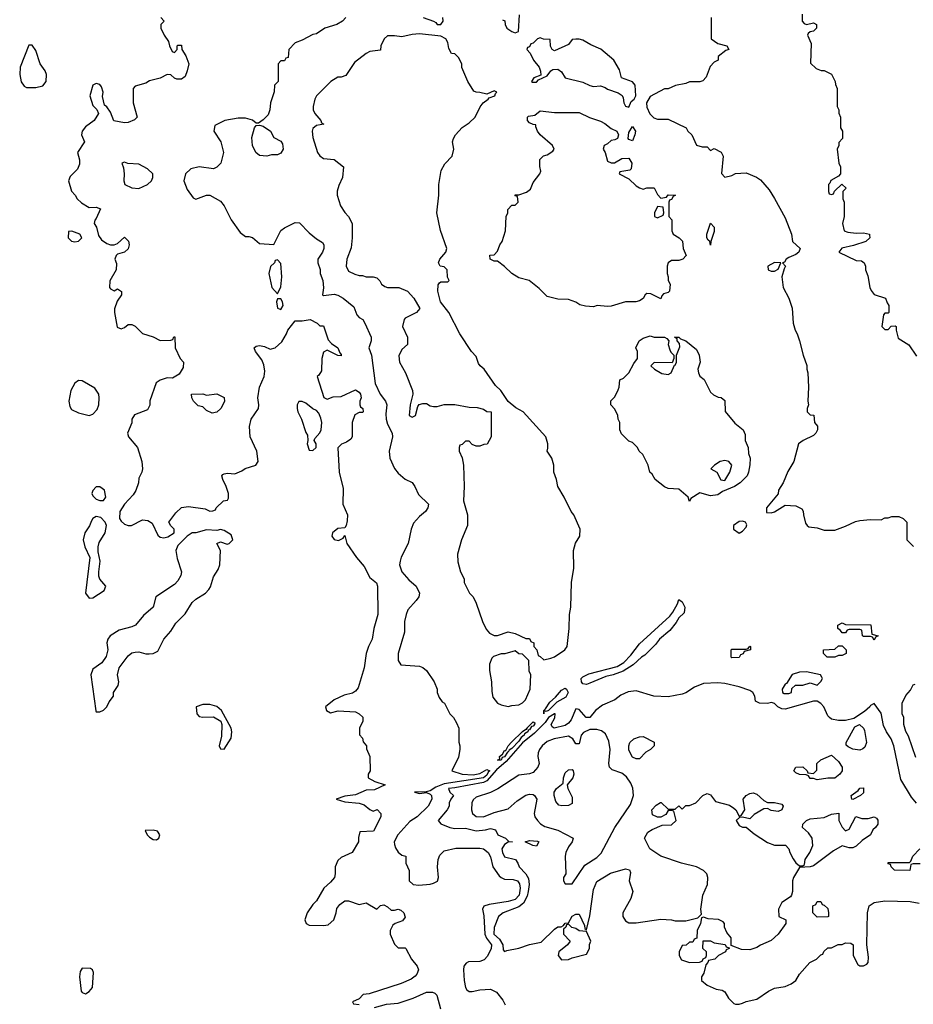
# Model space of a CAD drawing. Header units: inches. Extents: x 2668334 to 2765628, y 828034 to 955234.
# Tile 55 of 218: x 2673019 to 2678051, y 883275 to 888818. Entities that reach past the tile are written whole.
import ezdxf

# ---------------------------------------------------------------- set-up
doc = ezdxf.new("R2010")
doc.units = ezdxf.units.IN
doc.header["$MEASUREMENT"] = 0
doc.layers.add('C6878', color=7, linetype='Continuous')

msp = doc.modelspace()

# ---------------------------------------------------------------- linework, layer by layer
at = {"layer": 'C6878', "color": 4}
for points, elevation in [([(2673814, 888830), (2673832, 888810), (2673814, 888790), (2673814, 888770), (2673832, 888730), (2673856, 888696), (2673862, 888670), (2673878, 888638), (2673890, 888634), (2673906, 888650), (2673906, 888670), (2673910, 888674), (2673930, 888674), (2673932, 888650), (2673954.4, 888614.4), (2673971, 888570), (2673962.8, 888530), (2673950, 888498), (2673930, 888484), (2673903.1, 888483.1), (2673890, 888488), (2673870, 888508), (2673850, 888508.7), (2673810.7, 888489.3), (2673750, 888473.3), (2673730, 888460.5), (2673670, 888444), (2673658.8, 888430), (2673658.7, 888350), (2673680.7, 888270), (2673664.9, 888255.1), (2673630, 888239.3), (2673610, 888237.2), (2673549.2, 888249.2), (2673530, 888298), (2673510, 888328), (2673496.4, 888336.4), (2673485.2, 888385.2), (2673489.2, 888410), (2673480.2, 888440.2), (2673470, 888454), (2673450, 888459), (2673430.9, 888449.1), (2673414.8, 888390), (2673430, 888334), (2673452.7, 888312.7), (2673462, 888290), (2673438, 888250), (2673390, 888215.3), (2673371, 888190), (2673367.3, 888170), (2673384.7, 888130), (2673344.7, 888070), (2673356, 888030), (2673355.9, 888004.1), (2673343.8, 887976.2), (2673303.9, 887936.1), (2673293.4, 887910), (2673310, 887852), (2673332, 887830), (2673342, 887810), (2673367.1, 887787.1), (2673410, 887761), (2673450, 887762), (2673474, 887754), (2673450, 887698), (2673442, 887690), (2673438, 887670), (2673451, 887650), (2673463.5, 887603.5), (2673479.1, 887579.1), (2673510, 887557.3), (2673530, 887550.8), (2673550, 887551), (2673570, 887558), (2673610, 887594), (2673631.1, 887571.1), (2673634.8, 887550), (2673630, 887528.7), (2673610, 887508.7), (2673570, 887498), (2673562, 887490), (2673554, 887470), (2673564.7, 887444.7), (2673562.8, 887410), (2673527.3, 887347.3), (2673524.7, 887310), (2673530, 887302), (2673550, 887292), (2673570, 887302), (2673591.6, 887288.4), (2673592, 887270), (2673567.1, 887232.9), (2673553, 887190), (2673552.7, 887170), (2673567.9, 887087.9), (2673590, 887078), (2673610, 887084.7), (2673630, 887102), (2673650, 887102), (2673670, 887092), (2673710, 887052), (2673770, 887032), (2673810, 887012), (2673870, 887014), (2673882, 887018), (2673887.3, 887032.7), (2673892.7, 887032.7), (2673894, 886970), (2673922, 886910), (2673942, 886890), (2673939.6, 886860.4), (2673916.9, 886823.1), (2673879.6, 886800.4), (2673850, 886802), (2673810, 886788.7), (2673787.1, 886772.9), (2673752.7, 886672.7), (2673751.6, 886648.4), (2673738, 886622), (2673666, 886594), (2673651.3, 886570), (2673651.1, 886548.9), (2673626, 886490), (2673631.3, 886470), (2673682, 886410), (2673706.8, 886330), (2673711, 886289), (2673706.8, 886270), (2673690, 886238), (2673687.3, 886210), (2673672.4, 886167.6), (2673657.3, 886142.7), (2673608.9, 886091.1), (2673583.1, 886050), (2673580.5, 886010), (2673590, 885994.8), (2673610, 885978.8), (2673630, 885971), (2673648.9, 885971.1), (2673710, 886002), (2673739.6, 885999.6), (2673764.7, 885984.7), (2673796.8, 885916.8), (2673810, 885904.7), (2673830, 885901), (2673852.9, 885907.1), (2673888, 885930), (2673888, 885950), (2673870, 885968), (2673858, 885990), (2673898, 886042), (2673930, 886071.3), (2673970, 886078), (2674063.6, 886063.6), (2674090, 886052), (2674107.3, 886052.7), (2674122, 886058), (2674126, 886070), (2674166, 886110), (2674190, 886114), (2674195.3, 886124.7), (2674194, 886150), (2674182, 886190), (2674162, 886230), (2674158, 886250), (2674163.1, 886256.9), (2674170, 886262), (2674190, 886264.7), (2674230, 886262), (2674270, 886278), (2674289.3, 886290.7), (2674348.9, 886311.1), (2674362, 886330), (2674355.1, 886390), (2674317, 886470), (2674312.9, 886527.1), (2674322.7, 886570), (2674362.9, 886630), (2674365.1, 886650), (2674360.5, 886690), (2674369.7, 886749.7), (2674395.8, 886810), (2674399.4, 886839.4), (2674394.1, 886874.2), (2674382.3, 886902.3), (2674346, 886950), (2674339, 886970), (2674350, 886981), (2674370, 886984), (2674398, 886978), (2674430, 886962.8), (2674458, 886970), (2674495.5, 887004.5), (2674522, 887050), (2674528.7, 887070), (2674570, 887122), (2674610, 887122), (2674654, 887130), (2674694, 887110), (2674710, 887094), (2674730, 887094), (2674756, 887016), (2674774.8, 886994.8), (2674811.3, 886970), (2674822, 886942), (2674830, 886934), (2674830, 886926), (2674810, 886928), (2674750, 886958), (2674730, 886946), (2674721, 886910), (2674718.8, 886841.2), (2674703.6, 886816.4), (2674694, 886810), (2674731.6, 886691.6), (2674750, 886682), (2674784.7, 886695.3), (2674830, 886696), (2674910, 886734), (2674930, 886722), (2674938, 886710), (2674942, 886690), (2674934, 886670), (2674934, 886650), (2674938, 886638), (2674952, 886630), (2674954, 886610), (2674950, 886606), (2674930, 886606), (2674907.1, 886592.9), (2674891, 886550), (2674892, 886470), (2674883.6, 886456.4), (2674859.8, 886440.2), (2674831.1, 886428.9), (2674811.3, 886408.7), (2674818.8, 886270), (2674839.8, 886179.8), (2674838.8, 886090), (2674864.7, 886030), (2674863.6, 885996.4), (2674858, 885970), (2674850, 885958), (2674810, 885954), (2674781, 885930), (2674776, 885910), (2674790, 885891.3), (2674814, 885886), (2674840.4, 885899.6), (2674850, 885914), (2674862, 885870), (2674914.8, 885790), (2674959, 885739), (2674990, 885678.8), (2675027.5, 885647.5), (2675034, 885630), (2675036, 885470), (2675013, 885390), (2675003.8, 885330), (2674983, 885290), (2674970.6, 885250), (2674958, 885170), (2674924.1, 885055.9), (2674910, 885037.2), (2674893.2, 885026.8), (2674845.4, 885014.6), (2674790, 884988.7), (2674741, 884950), (2674746, 884930), (2674770, 884916), (2674812.7, 884927.3), (2674910, 884921), (2674931, 884911), (2674951, 884891), (2674951.1, 884868.9), (2674932, 884830), (2674932.7, 884792.7), (2674950, 884774), (2674952.7, 884752.7), (2674972, 884730), (2674972.7, 884712.7), (2674991.1, 884671.1), (2674992, 884590), (2674982, 884570), (2674982, 884550), (2675018, 884530), (2675078, 884510), (2675017.4, 884482.6), (2674970, 884480.5), (2674910, 884454.8), (2674850, 884447), (2674801, 884430), (2674850, 884414.9), (2674930, 884407.3), (2674958, 884398), (2674990, 884372), (2675010, 884362), (2675031.6, 884371.6), (2675052, 884350), (2675052, 884330), (2675011.3, 884250), (2674934, 884246), (2674926, 884214), (2674926, 884190), (2674890.5, 884129.5), (2674830, 884101.2), (2674810, 884084), (2674794.8, 884050), (2674796, 884010), (2674791, 883990), (2674770, 883962), (2674731.3, 883930), (2674690, 883858), (2674670, 883838), (2674638, 883790), (2674624.7, 883750), (2674632, 883730), (2674650, 883721), (2674730, 883718.8), (2674756.5, 883723.5), (2674788.7, 883750), (2674802, 883790), (2674804.7, 883815.3), (2674822, 883838), (2674850, 883858), (2674870, 883858), (2674930, 883838), (2674970, 883846), (2675030, 883811.3), (2675050, 883831), (2675070, 883834.8), (2675090, 883824.7), (2675110, 883804.7), (2675130, 883804.7), (2675150, 883810.8), (2675165.4, 883805.4), (2675182, 883790), (2675190, 883766), (2675175.3, 883744.7), (2675134, 883730), (2675119.6, 883720.4), (2675104.7, 883690), (2675104.7, 883670), (2675130, 883614), (2675150, 883594), (2675190, 883594), (2675194, 883590), (2675224.7, 883530), (2675258, 883490), (2675264.7, 883470), (2675255.3, 883444.7), (2675246.8, 883433.2), (2675222.8, 883417.2), (2675167.9, 883392.1), (2674986.2, 883333.8), (2674954, 883330), (2674930, 883306), (2674894, 883290), (2674898, 883278), (2674930, 883274)], 4), ([(2674856, 888830), (2674836, 888810), (2674804.7, 888790), (2674738, 888770), (2674690, 888739), (2674670, 888734), (2674610, 888702), (2674570, 888688), (2674534, 888650), (2674530, 888606), (2674518, 888602), (2674510, 888586), (2674490, 888586), (2674474, 888570), (2674474, 888470), (2674454, 888450), (2674452.7, 888412.7), (2674430.6, 888349.4), (2674426.8, 888310), (2674417.5, 888282.5), (2674390, 888254), (2674363.6, 888236.4), (2674350, 888235.3), (2674330, 888253.2), (2674290, 888264), (2674250, 888264), (2674174, 888250), (2674118, 888222), (2674112, 888190), (2674151.3, 888130), (2674166, 888070), (2674151, 888010), (2674130, 887988.7), (2674110, 887979), (2674030, 887989.6), (2673982.5, 887977.5), (2673952.7, 887950), (2673943.8, 887910), (2673961.4, 887861.4), (2673994.9, 887814.9), (2674010, 887807.7), (2674070, 887831), (2674090, 887831), (2674150, 887796), (2674170.7, 887770), (2674210, 887692), (2674259.8, 887619.8), (2674290, 887598), (2674310, 887598), (2674330, 887591.3), (2674370, 887558), (2674450, 887552), (2674490, 887631), (2674510, 887646), (2674570, 887676), (2674593.7, 887673.7), (2674650, 887618), (2674690, 887584.7), (2674723.6, 887563.6), (2674730.9, 887550.9), (2674730.9, 887529.1), (2674724.7, 887510), (2674698, 887470), (2674698, 887450), (2674710.9, 887410.9), (2674711.3, 887390), (2674726, 887350), (2674730.7, 887309.3), (2674724.7, 887270), (2674730, 887264.7), (2674790, 887272.7), (2674810, 887267.7), (2674841, 887250), (2674901, 887201), (2674916.9, 887156.9), (2674930, 887142), (2674950.7, 887130.7), (2674962, 887110), (2674998, 887030), (2674998, 887010), (2674984.7, 886970), (2675001, 886930), (2675021.6, 886770), (2675048, 886710), (2675078.8, 886670), (2675087.3, 886650), (2675079.9, 886600.1), (2675082.4, 886570), (2675090, 886541), (2675116, 886490), (2675118.8, 886470), (2675099.1, 886390), (2675103, 886350), (2675130, 886291.3), (2675150, 886266), (2675190, 886231.3), (2675230, 886212), (2675244.7, 886190), (2675264.5, 886144.5), (2675322, 886090), (2675318, 886070), (2675304.7, 886050), (2675270, 886022), (2675236.8, 885983.2), (2675222.8, 885950), (2675206.8, 885870), (2675167.1, 885792.9), (2675161, 885770), (2675158, 885750), (2675171.3, 885710), (2675210, 885664.7), (2675252, 885630), (2675271, 885590), (2675266.8, 885570), (2675252.3, 885547.7), (2675204.9, 885495.1), (2675194.8, 885470), (2675185.5, 885430), (2675186.8, 885370), (2675150.8, 885250), (2675151, 885211), (2675166, 885186), (2675270, 885179.1), (2675290, 885170.6), (2675310, 885154), (2675353.4, 885090), (2675370.7, 885050), (2675370.8, 885030.8), (2675382, 885002), (2675398, 884978), (2675412, 884970), (2675442, 884910), (2675462, 884890), (2675479.6, 884859.6), (2675491, 884830), (2675491.6, 884751.6), (2675498, 884730), (2675498, 884710), (2675490, 884666), (2675452, 884590), (2675510.3, 884570.3), (2675572.1, 884567.9), (2675610, 884575.5), (2675650, 884596.5), (2675667.3, 884590), (2675657.4, 884582.6), (2675650, 884564.4), (2675630, 884549.9), (2675410, 884517.1), (2675362.4, 884497.6), (2675330, 884476.2), (2675308.6, 884471.4), (2675242, 884470), (2675270, 884462.8), (2675310, 884466.8), (2675330, 884458.8), (2675337.3, 884450), (2675340.5, 884430), (2675319.1, 884390), (2675257.3, 884330), (2675215.3, 884304.7), (2675147.7, 884230), (2675127.3, 884190), (2675130, 884174), (2675135.3, 884155.3), (2675150, 884132), (2675170, 884114), (2675194, 884110), (2675194, 884070), (2675211.6, 884028.4), (2675212, 883970), (2675234, 883950), (2675266.7, 883946.7), (2675330, 883952.4), (2675350, 883956.4), (2675370.9, 883969.1), (2675377.6, 883990), (2675371.6, 884050), (2675375.1, 884090), (2675385.3, 884114.7), (2675410, 884139.5), (2675474.4, 884154.4), (2675610, 884154), (2675631, 884150), (2675658, 884130), (2675670, 884104.7), (2675684.2, 884050), (2675719.2, 883999.2), (2675730, 883988.9), (2675750, 883980.2), (2675797.8, 883977.8), (2675822, 883970), (2675833.2, 883953.2), (2675837.8, 883930), (2675832.6, 883890), (2675810, 883864.4), (2675770, 883853.3), (2675662.2, 883837.8), (2675632.5, 883827.5), (2675624.9, 883810), (2675633.4, 883773.4), (2675639.2, 883670), (2675647.8, 883647.8), (2675676.1, 883610), (2675673.4, 883590), (2675653.8, 883546.2), (2675634.8, 883525.2), (2675610, 883516.5), (2675546.2, 883513.8), (2675532.5, 883507.5), (2675520.9, 883490), (2675518, 883470), (2675521.7, 883410), (2675528.9, 883370), (2675537.8, 883357.7), (2675550, 883347.4), (2675567.6, 883347.6), (2675610, 883357.4), (2675670, 883361.1), (2675703.8, 883343.8), (2675739.5, 883299.5), (2675753.2, 883273.2)], 8), ([(2675291, 888830), (2675348.9, 888808.9), (2675362, 888802), (2675370, 888791), (2675390, 888791.3), (2675404, 888810), (2675402, 888830)], 12), ([(2675738, 888818), (2675751.6, 888811.6), (2675752, 888790), (2675762, 888770), (2675790, 888751.3), (2675810, 888744.7), (2675828.7, 888751.3), (2675834.5, 888845.5)], 12), ([(2676912, 888830), (2676912, 888710), (2676950, 888684.7), (2677002, 888670), (2677012, 888650), (2676996, 888644), (2676952, 888610), (2676952, 888590), (2676930, 888578), (2676906.4, 888553.6), (2676885.4, 888494.6), (2676865.4, 888474.6), (2676850, 888468), (2676790, 888468), (2676770, 888458), (2676712.7, 888447.3), (2676671.6, 888428.4), (2676650, 888428), (2676570, 888386), (2676548, 888350), (2676550, 888324.7), (2676567.5, 888287.5), (2676590, 888264.7), (2676610, 888258), (2676670, 888258.8), (2676772, 888210), (2676782, 888190), (2676804.7, 888170), (2676831.1, 888111.1), (2676862, 888102), (2676890, 888102), (2676910, 888082), (2676930, 888092), (2676970, 888071.3), (2676981, 888050), (2676971.6, 887951.6), (2676990, 887932), (2677030, 887941), (2677050, 887951.3), (2677110, 887956), (2677168, 887932), (2677190, 887916), (2677239.8, 887859.8), (2677270.5, 887810.5), (2677330, 887702), (2677366, 887610), (2677371.3, 887570), (2677413.4, 887530), (2677406.8, 887510), (2677390, 887496), (2677350, 887479.3), (2677336, 887470), (2677326.4, 887453.6), (2677314, 887450), (2677332, 887430), (2677323.6, 887416.4), (2677311.3, 887370), (2677318, 887310), (2677350.7, 887250.7), (2677370, 887194), (2677374.8, 887110), (2677386, 887070), (2677398, 887050), (2677411.3, 887010), (2677431, 886930), (2677451.1, 886871.1), (2677451.3, 886850), (2677458, 886830), (2677461, 886750), (2677458, 886670), (2677462, 886650), (2677454, 886630), (2677454, 886610), (2677470, 886594), (2677491.6, 886591.6), (2677494, 886550), (2677512, 886530), (2677512, 886510), (2677502, 886490), (2677490, 886478), (2677430.6, 886449.4), (2677404.7, 886430), (2677378, 886330), (2677345.2, 886274.8), (2677318, 886210), (2677292, 886170), (2677290.9, 886149.1), (2677224.7, 886070), (2677224.7, 886044.7), (2677250, 886041), (2677270, 886046.8), (2677330, 886084.7), (2677390, 886082), (2677423.6, 886063.6), (2677431.6, 886051.6), (2677432, 886030), (2677443.6, 885983.6), (2677454, 885970), (2677463.6, 885963.6), (2677510, 885958), (2677550, 885944.7), (2677610, 885944.7), (2677670, 885966), (2677726.3, 885993.7), (2677750, 885998.8), (2677810, 886004.7), (2677870, 886002), (2677890, 886014), (2677910, 886014), (2677930, 886022), (2677970, 886022), (2677994, 886010), (2678014, 885990), (2678014, 885890), (2678052.7, 885852.7)], 12), ([(2677424.7, 888850), (2677424.7, 888810), (2677436.9, 888796.9), (2677450, 888791.3), (2677490, 888800.7), (2677506, 888790), (2677506, 888770), (2677490, 888754), (2677470.8, 888749.2), (2677459.6, 888740.4), (2677456, 888730), (2677476.9, 888683.1), (2677472.7, 888572.7), (2677503.6, 888543.6), (2677532.7, 888532.7), (2677550, 888532), (2677590, 888512), (2677612, 888470), (2677612.7, 888452.7), (2677622, 888430), (2677622, 888330), (2677632, 888310), (2677632.7, 888292.7), (2677642, 888270), (2677642, 888210), (2677652, 888190), (2677652, 888150), (2677632.7, 888127.3), (2677632, 888110), (2677622, 888090), (2677632, 888010), (2677642, 887990), (2677642, 887950), (2677630, 887938), (2677586.4, 887913.6), (2677582, 887898), (2677574, 887890), (2677574, 887850), (2677578, 887838), (2677590, 887834), (2677602, 887838), (2677607.3, 887852.7), (2677648, 887892), (2677674, 887870), (2677654, 887850), (2677654, 887810), (2677662, 887790), (2677662, 887710), (2677652, 887670), (2677662, 887630), (2677682, 887622), (2677730, 887615.5), (2677770, 887618.4), (2677804.7, 887610), (2677805.4, 887605.4), (2677806, 887590), (2677784.7, 887570), (2677713.7, 887546.3), (2677648.8, 887531.2), (2677632, 887510), (2677730, 887462), (2677759.6, 887459.6), (2677774, 887450), (2677782, 887430), (2677782, 887410), (2677795.3, 887375.3), (2677806, 887310), (2677814.4, 887294.4), (2677831, 887271), (2677894, 887250), (2677903.6, 887223.6), (2677914, 887210), (2677914, 887170), (2677910, 887166), (2677890, 887166), (2677883.6, 887156.4), (2677874, 887090), (2677890, 887074), (2677910, 887074), (2677927.3, 887092.7), (2677950, 887094), (2677954, 887090), (2677954, 887070), (2677965.4, 887025.4), (2678026.8, 886986.8), (2678070, 886924.7)], 16), ([(2678068.5, 884408.5), (2678041.4, 884441.5), (2677981.6, 884541.6), (2677942, 884730), (2677926, 884770), (2677899.6, 884810), (2677883.9, 884843.9), (2677870, 884914), (2677830, 884968), (2677810, 884958), (2677806.8, 884950), (2677777, 884923), (2677716, 884884), (2677670, 884873.2), (2677630, 884872.7), (2677590, 884881.2), (2677579, 884890), (2677570, 884899), (2677547, 884950), (2677530, 884969.4), (2677510, 884980.9), (2677490, 884982), (2677330, 884937), (2677310, 884939.5), (2677289, 884950), (2677270, 884969), (2677253.6, 884973.6), (2677229.3, 884969.3), (2677186, 884970), (2677162, 884982), (2677158, 885010), (2677148, 885030), (2677130, 885042), (2677070, 885062.7), (2676990, 885080.7), (2676950, 885085.6), (2676870, 885082), (2676818.8, 885061.2), (2676770.5, 885029.5), (2676750, 885021.2), (2676670, 885006), (2676590, 885009.3), (2676490, 885039.5), (2676445.2, 885034.8), (2676404, 885016), (2676371.3, 884990), (2676300.3, 884959.7), (2676260.7, 884930), (2676230, 884889.2), (2676209.6, 884889.6), (2676170, 884934), (2676150, 884939), (2676123.8, 884876.2), (2676110, 884857), (2676090, 884845.1), (2676029.7, 884829.7), (2676017.2, 884837.2), (2676012.7, 884850), (2676032.4, 884887.6), (2676034, 884910), (2676030, 884911), (2675997, 884890), (2675977.6, 884862.4), (2675918.6, 884801.4), (2675850, 884746.3), (2675758.1, 884641.9), (2675704.6, 884595.4), (2675650, 884533.3), (2675630, 884524.2), (2675470, 884493.2), (2675434, 884490), (2675442, 884470), (2675462.8, 884450), (2675446.8, 884430), (2675438, 884410), (2675438, 884390), (2675426.8, 884370), (2675376, 884310), (2675390, 884291.3), (2675442, 884270), (2675470, 884264.9), (2675530, 884266), (2675590, 884252.7), (2675642.7, 884257.3), (2675670, 884264.7), (2675698, 884258), (2675712, 884230), (2675754, 884210), (2675772.7, 884192.7), (2675794, 884190), (2675770, 884188.7), (2675750, 884175.3), (2675734.8, 884150), (2675737.3, 884130), (2675750, 884104.7), (2675811.1, 884091.1), (2675824.7, 884070), (2675830.8, 884050), (2675869, 884009), (2675883.9, 883983.9), (2675887.2, 883950), (2675883.1, 883910), (2675876.2, 883883.8), (2675855.6, 883844.4), (2675830, 883824.4), (2675741, 883790), (2675716, 883770), (2675690, 883708), (2675688.5, 883670), (2675721.7, 883641.7), (2675739.1, 883610), (2675741, 883581), (2675750, 883572), (2675762, 883578), (2675830, 883590.6), (2675890, 883612.4), (2675955.1, 883624.9), (2676030, 883698), (2676050, 883711.3), (2676068, 883712), (2676082, 883718), (2676090, 883732), (2676110, 883734), (2676130, 883772), (2676150, 883782), (2676170, 883782), (2676199.6, 883719.6), (2676202, 883702), (2676210, 883694), (2676230, 883774), (2676250, 883922), (2676270, 883966), (2676345.6, 884014.4), (2676430, 884038), (2676452.7, 884032.7), (2676458, 884018), (2676451.3, 883970), (2676471, 883910), (2676461, 883870), (2676416, 883790), (2676416, 883770), (2676430, 883744.7), (2676450, 883734.8), (2676490, 883733.4), (2676630, 883754.8), (2676690, 883751.3), (2676710, 883744.7), (2676770, 883744.7), (2676838, 883762), (2676858, 883782), (2676855.3, 883810), (2676865.2, 883890), (2676892.7, 883950), (2676894, 883990), (2676888.7, 884010), (2676869.3, 884029.3), (2676830, 884049), (2676746, 884070), (2676630, 884108.7), (2676568, 884150), (2676538, 884210), (2676556.4, 884243.6), (2676580.2, 884259.8), (2676636.4, 884283.6), (2676690, 884284.7), (2676715.3, 884310), (2676702, 884362), (2676690, 884366), (2676670, 884366), (2676656.9, 884343.1), (2676630, 884328), (2676610, 884328), (2676582, 884342), (2676578, 884370), (2676603.1, 884396.9), (2676628.4, 884411.6), (2676631.6, 884411.6), (2676670, 884374), (2676710, 884374), (2676730, 884392), (2676750, 884374), (2676770, 884394), (2676790, 884394), (2676826, 884410), (2676866, 884450), (2676890, 884462), (2676910, 884454), (2676936.8, 884416.8), (2677015.5, 884395.5), (2677039.8, 884379.8), (2677052, 884370), (2677070, 884334), (2677082, 884338), (2677102, 884370), (2677093.2, 884430), (2677109.2, 884450), (2677130, 884462.8), (2677150, 884466), (2677170, 884458), (2677210, 884422), (2677230, 884411.3), (2677268.9, 884411.1), (2677310, 884402), (2677318, 884390), (2677311.3, 884370), (2677290, 884361.2), (2677250, 884366), (2677230, 884378), (2677210, 884375.3), (2677155.9, 884344.1), (2677130, 884319), (2677090, 884328), (2677072.7, 884327.3), (2677054, 884310), (2677070, 884282), (2677090, 884272), (2677110, 884272), (2677155.5, 884235.5), (2677230, 884186), (2677270, 884171), (2677330.9, 884170.9), (2677350.7, 884150.7), (2677356, 884130), (2677374.4, 884094.4), (2677390, 884072), (2677410, 884054), (2677430, 884054), (2677438, 884062), (2677442, 884090), (2677469, 884130), (2677485.2, 884170), (2677482, 884210), (2677460.2, 884240.2), (2677428, 884270), (2677428.7, 884290), (2677449, 884310), (2677470, 884319.1), (2677550, 884326.8), (2677590, 884346), (2677632, 884352), (2677631.3, 884310), (2677650, 884272), (2677670, 884252), (2677690, 884262), (2677728.4, 884331.6), (2677761, 884321), (2677798, 884322), (2677830, 884331), (2677843.6, 884323.6), (2677851.1, 884311.1), (2677851, 884290), (2677838, 884270), (2677822.8, 884257.2), (2677811, 884230), (2677763, 884197), (2677730, 884165.2), (2677710, 884155.3), (2677690, 884155.3), (2677650, 884168), (2677601.4, 884138.6), (2677490, 884055.3), (2677470, 884048.7), (2677410, 884046), (2677376, 883990), (2677371, 883970), (2677371.3, 883910), (2677364.7, 883890), (2677358.8, 883881.2), (2677310, 883848), (2677291.3, 883810), (2677294, 883770), (2677334, 883750), (2677334, 883730), (2677291, 883670), (2677250, 883634), (2677190, 883608.7), (2677170, 883595.3), (2677130, 883582), (2677083.1, 883583.1), (2677026, 883606), (2677026, 883650), (2677000.4, 883680.4), (2676988, 883710), (2676988, 883730), (2676980.4, 883740.4), (2676953.6, 883753.6), (2676896.4, 883756.4), (2676870, 883766), (2676858, 883762), (2676852, 883730), (2676834, 883690), (2676832.7, 883647.3), (2676818, 883642), (2676810, 883626), (2676790, 883626), (2676771.6, 883608.4), (2676750, 883606), (2676732, 883570), (2676732, 883550), (2676746.4, 883526.4), (2676790, 883511.3), (2676847.3, 883512.7), (2676862, 883518), (2676868, 883532), (2676882, 883538), (2676886, 883550), (2676886, 883570), (2676866, 883590), (2676867.3, 883632.7), (2676910, 883632), (2676930, 883622), (2676992.7, 883612.7), (2676998, 883598), (2677014, 883594), (2677014, 883590), (2676998, 883582), (2676994, 883570), (2676954, 883550), (2676934, 883530), (2676898, 883522), (2676894, 883510), (2676882, 883498), (2676871.3, 883450), (2676858, 883430), (2676858, 883410), (2676890, 883382.8), (2676941.4, 883361.4), (2676974.4, 883354.4), (2676990, 883344.7), (2677011, 883310), (2677040.7, 883280.7), (2677050, 883276), (2677070, 883276), (2677090, 883281), (2677109.5, 883290.5), (2677170, 883304.7), (2677235.3, 883350), (2677270, 883366.8), (2677330, 883376.3), (2677364, 883390), (2677389, 883410), (2677410, 883444.7), (2677468, 883510), (2677506, 883530), (2677530, 883554), (2677542, 883558), (2677547.3, 883572.7), (2677570, 883594), (2677590, 883594), (2677628.9, 883611.1), (2677650, 883612), (2677670, 883622), (2677699.6, 883619.6), (2677712, 883610), (2677712, 883550), (2677739.6, 883499.6), (2677750, 883492), (2677770, 883492), (2677790, 883502), (2677798, 883510), (2677799.3, 883540.7), (2677789, 883610), (2677792.6, 883790), (2677803.6, 883830), (2677830, 883848.7), (2677890, 883857.6), (2678034, 883854), (2678085.2, 883845.2)], 12), ([(2678064.7, 884664.7), (2678024.7, 884784.7), (2678008.4, 884811.6), (2677998, 884850), (2677998, 884890), (2677988.9, 884911.1), (2677988, 884970), (2678010, 885014), (2678036.4, 885043.6), (2678050, 885074), (2678062, 885078)], 8), ([(2678090, 884066), (2678050, 884066), (2678038, 884062), (2678031.6, 884028.4), (2677946, 884030), (2677926, 884050), (2677922, 884062), (2677910, 884066), (2677910, 884074), (2678030, 884074), (2678038, 884082), (2678048, 884110), (2678088, 884150)], 12), ([(2675016.9, 883256.9), (2675083.7, 883276.3), (2675150, 883282), (2675235.3, 883310), (2675310, 883344), (2675342.8, 883342.8), (2675357.3, 883337.3), (2675367.1, 883327.1), (2675388, 883250)], 4)]:
    msp.add_lwpolyline(points, dxfattribs=dict(at, elevation=elevation))
for points, elevation in [([(2675270, 888738.7), (2675230, 888735.1), (2675170, 888721.2), (2675130, 888728), (2675090, 888728), (2675072, 888710), (2675052, 888670), (2675050, 888646), (2674990, 888638), (2674970, 888628), (2674903.5, 888576.5), (2674855.3, 888504.7), (2674830, 888495.3), (2674810, 888495.3), (2674772, 888470), (2674691.3, 888390), (2674681, 888370), (2674671, 888330), (2674671, 888310), (2674681, 888290), (2674714, 888250), (2674718, 888238), (2674732, 888230), (2674690, 888222), (2674670, 888206), (2674666.8, 888190), (2674670, 888154), (2674696, 888070), (2674710, 888051.3), (2674730, 888036), (2674790.6, 888030.6), (2674842, 887990), (2674836, 887930), (2674815.3, 887884.7), (2674806.4, 887853.6), (2674806, 887830), (2674824.7, 887770), (2674850, 887732), (2674870.9, 887710.9), (2674890.7, 887670.7), (2674890.9, 887590.9), (2674885.4, 887534.6), (2674861, 887470), (2674858, 887430), (2674870, 887402), (2674905.4, 887385.4), (2674930, 887378), (2674950, 887378), (2674970, 887371.3), (2675010, 887371.3), (2675030, 887364.7), (2675047.1, 887347.1), (2675056, 887330), (2675075.9, 887315.9), (2675090, 887310.7), (2675154, 887310), (2675202, 887290), (2675238, 887250), (2675271.6, 887191.6), (2675254, 887170), (2675190, 887138), (2675184.7, 887130), (2675174, 887090), (2675202, 887030), (2675202, 886990), (2675170, 886962), (2675154.4, 886925.6), (2675157.3, 886890), (2675190.8, 886830), (2675231.3, 886730), (2675232, 886710), (2675218, 886650), (2675212, 886590), (2675230, 886581), (2675248, 886590), (2675260.2, 886639.8), (2675268.7, 886651.3), (2675290, 886658), (2675310, 886658), (2675330, 886644.7), (2675350, 886641), (2675370, 886641), (2675410, 886651.3), (2675470, 886651.3), (2675550, 886636), (2675595.3, 886635.3), (2675630, 886624.7), (2675650, 886612), (2675674, 886610), (2675674, 886470), (2675651.1, 886428.9), (2675632.7, 886427.3), (2675610, 886418), (2675590, 886418), (2675567.3, 886427.3), (2675550, 886446), (2675530, 886446), (2675510, 886426), (2675498, 886422), (2675494, 886410), (2675494, 886390), (2675511.6, 886351.6), (2675518, 886310), (2675522.8, 886190), (2675518.8, 886110), (2675541, 886030), (2675541, 885970), (2675506, 885890), (2675484.7, 885810), (2675486.4, 885766.4), (2675502, 885710), (2675522, 885670), (2675522, 885650), (2675552, 885590), (2675572, 885570), (2675590, 885534), (2675624.7, 885430), (2675646.4, 885386.4), (2675665.4, 885365.4), (2675690, 885352), (2675710, 885352), (2675770, 885371.3), (2675810, 885362), (2675870, 885334), (2675890, 885334), (2675898, 885318), (2675914, 885310), (2675914, 885290), (2675931.6, 885271.6), (2675938, 885238), (2675950, 885234), (2675970, 885214), (2676010, 885224.7), (2676030, 885231.3), (2676088, 885270), (2676102, 885290), (2676114, 885390), (2676114.5, 885470), (2676122, 885510), (2676126, 885650), (2676139.3, 885730), (2676137.2, 885830), (2676149.3, 885870.7), (2676174, 885910), (2676175.3, 885950), (2676139, 886030), (2676124, 886050), (2676086, 886130), (2676048.7, 886190), (2676042, 886230), (2676026, 886270), (2676026, 886310), (2676015.3, 886350), (2675988.7, 886388.7), (2675994, 886406), (2675994, 886430), (2675981.2, 886470), (2675854, 886610), (2675812.7, 886632.7), (2675769.2, 886669.2), (2675729, 886730), (2675698, 886758), (2675634, 886850), (2675612.3, 886870), (2675603.3, 886883.3), (2675590, 886922), (2675564, 886950), (2675497.2, 887050), (2675435.3, 887170), (2675389.6, 887229.6), (2675373.2, 887290), (2675375.3, 887324.7), (2675383.1, 887336.9), (2675390, 887342), (2675430, 887342), (2675438, 887350), (2675428, 887368), (2675426, 887410), (2675410, 887426), (2675386, 887430), (2675378, 887450), (2675384, 887470), (2675419, 887510), (2675425.2, 887530), (2675389.3, 887630.7), (2675367.3, 887730), (2675379.5, 887830), (2675379.6, 887890), (2675391.7, 887968.3), (2675413.8, 888006.2), (2675455.3, 888050), (2675464, 888090), (2675456, 888130), (2675461.2, 888150), (2675473.2, 888170), (2675510, 888211.3), (2675550, 888238), (2675584, 888270), (2675612.5, 888327.5), (2675629.3, 888350.7), (2675658, 888370), (2675662, 888378), (2675695.3, 888390), (2675698, 888402), (2675706, 888410), (2675690, 888418), (2675650, 888398), (2675610, 888408.7), (2675589.1, 888409.1), (2675576.4, 888416.4), (2675542, 888470), (2675508.9, 888548.9), (2675508, 888570), (2675490, 888606), (2675470, 888626), (2675450, 888628), (2675436.5, 888656.5), (2675429.3, 888690), (2675418, 888710), (2675390, 888726)], 12), ([(2675950, 888715.3), (2675934, 888710), (2675910, 888686), (2675898, 888682), (2675890, 888666), (2675878, 888662), (2675874, 888650), (2675894, 888630), (2675912, 888590), (2675944.7, 888550), (2675952.7, 888527.3), (2675954, 888506), (2675914, 888490), (2675902, 888470), (2675906.4, 888466.4), (2675930, 888466), (2675940.2, 888479.8), (2675990, 888502), (2676009.3, 888530.7), (2676022, 888538), (2676050, 888538.8), (2676070, 888524.7), (2676091, 888491), (2676190, 888466.8), (2676230, 888446.8), (2676250, 888442.8), (2676290, 888444.7), (2676316, 888436), (2676330, 888426), (2676390, 888406.8), (2676410.8, 888390.8), (2676418, 888378), (2676421, 888350), (2676430, 888332), (2676450, 888324.7), (2676462.5, 888357.5), (2676479, 888370), (2676489, 888390), (2676485.2, 888450), (2676470, 888469), (2676408, 888490), (2676396.5, 888536.5), (2676365.2, 888590), (2676291.7, 888651.7), (2676235.5, 888675.5), (2676190, 888702), (2676170, 888708.7), (2676151.6, 888708.4), (2676130, 888706), (2676110, 888678), (2676030, 888642), (2676018, 888650), (2676008.9, 888668.9), (2676006, 888706), (2675968.7, 888708.7)], 12), ([(2673090, 888675.3), (2673070, 888675.3), (2673021.1, 888550), (2673018.9, 888510), (2673027.6, 888467.6), (2673043.4, 888443.4), (2673056.7, 888436.7), (2673110, 888435.8), (2673150, 888445.5), (2673167.3, 888470), (2673169.6, 888510), (2673161.6, 888530), (2673134, 888570), (2673110, 888644)], 4), ([(2676030, 888296), (2676170, 888296), (2676227.1, 888267.1), (2676290, 888246), (2676313.2, 888233.2), (2676350, 888204.7), (2676382, 888190), (2676391, 888170), (2676384.7, 888150), (2676370, 888141.2), (2676350, 888137.2), (2676330, 888119), (2676311, 888109), (2676304.7, 888090), (2676316, 888070), (2676330, 888022), (2676350, 888011.3), (2676368.4, 888011.6), (2676410, 888036), (2676450, 888038.8), (2676466.8, 888010), (2676462, 887978), (2676454, 887970), (2676398, 887962), (2676394, 887950), (2676450, 887922), (2676490, 887882), (2676510, 887871.3), (2676530, 887864.7), (2676550, 887871.3), (2676592, 887872), (2676610, 887834), (2676630, 887814), (2676662, 887818), (2676670, 887832), (2676712, 887830), (2676698, 887822), (2676690, 887806), (2676678, 887802), (2676674, 887790), (2676674, 887710), (2676692, 887692), (2676691.3, 887630), (2676698, 887610), (2676732, 887590), (2676751, 887571), (2676756, 887530), (2676772, 887490), (2676754, 887470), (2676730, 887462), (2676690, 887462), (2676671.1, 887448.9), (2676664.7, 887430), (2676664.7, 887390), (2676671.3, 887370), (2676671.3, 887350), (2676682, 887330), (2676678, 887290), (2676670, 887282), (2676645.4, 887274.6), (2676636, 887264), (2676630, 887246), (2676574, 887274), (2676550, 887277.2), (2676541, 887270), (2676530, 887248), (2676510, 887235.3), (2676489.1, 887229.1), (2676430, 887229), (2676350, 887206), (2676330, 887202.7), (2676271.1, 887208.9), (2676250, 887202), (2676204.7, 887204.7), (2676173.6, 887213.6), (2676150, 887228.7), (2676110, 887242), (2676050, 887244), (2675990, 887259), (2675944.7, 887304.7), (2675888.9, 887348.9), (2675830, 887364), (2675789.5, 887389.5), (2675750, 887429), (2675710, 887458), (2675690, 887458), (2675668, 887470), (2675667.3, 887492.7), (2675690, 887494), (2675710, 887514), (2675722, 887550), (2675735.3, 887570), (2675755.3, 887630), (2675758, 887710), (2675768, 887730), (2675768, 887750), (2675790, 887774), (2675810, 887774), (2675826, 887790), (2675822, 887822), (2675810, 887826), (2675808.7, 887831.3), (2675830, 887832), (2675873.2, 887846.8), (2675895.5, 887864.5), (2675910, 887902), (2675948.9, 887951.1), (2675954.6, 887965.4), (2675948.9, 887991.1), (2675948.7, 888031.3), (2675969.1, 888050.9), (2675990, 888058), (2676022, 888078), (2676028.7, 888090), (2676019, 888110), (2675949.4, 888169.4), (2675935.3, 888190), (2675926, 888214), (2675926, 888226), (2675910, 888228), (2675890, 888238), (2675878, 888250), (2675878, 888270), (2675884.7, 888275.3), (2675919, 888281), (2675950, 888304.7)], 8), ([(2674410, 888049), (2674370, 888054), (2674349, 888070), (2674329.4, 888109.4), (2674325.6, 888154.4), (2674342, 888210), (2674350, 888222), (2674370, 888224.7), (2674390, 888218), (2674432, 888190), (2674450, 888154), (2674490, 888134), (2674499.6, 888119.6), (2674502, 888090), (2674490, 888066), (2674470, 888058), (2674436.4, 888056.4)], 8), ([(2676470, 888135.3), (2676450, 888144), (2676446, 888150), (2676450, 888182), (2676470, 888216), (2676486, 888190), (2676484, 888170)], 8), ([(2673610, 888015.3), (2673594, 888010), (2673603.5, 887983.5), (2673608, 887950), (2673604.9, 887910), (2673611.3, 887890), (2673650, 887871), (2673690, 887866.8), (2673738, 887890), (2673762, 887910), (2673768.7, 887930), (2673768, 887950), (2673738, 887978), (2673690, 888004), (2673628.7, 888008.7)], 8), ([(2676610, 887766), (2676594, 887730), (2676594, 887710), (2676610, 887702), (2676642, 887718), (2676646, 887730), (2676642, 887762)], 8), ([(2676910, 887548), (2676906, 887570), (2676896.4, 887576.4), (2676888.7, 887590), (2676888.7, 887610), (2676910, 887672), (2676930.5, 887650), (2676930, 887626), (2676911, 887570)], 8), ([(2673312.7, 887627.3), (2673294, 887626), (2673291.3, 887590), (2673310, 887571.3), (2673330, 887566.8), (2673350, 887572), (2673368, 887590), (2673358, 887610)], 4), ([(2674470, 887466), (2674458, 887462), (2674454, 887450), (2674431.1, 887428.9), (2674421, 887390), (2674438, 887310), (2674470, 887274), (2674490, 887314), (2674496, 887370), (2674490, 887446)], 8), ([(2677270, 887451.8), (2677232, 887430), (2677234, 887410), (2677250, 887402), (2677270, 887402), (2677290, 887414), (2677306, 887450)], 12), ([(2674490, 887246), (2674470, 887246), (2674464.7, 887230), (2674470, 887194), (2674490, 887186), (2674502, 887210), (2674498, 887230)], 8), ([(2676694, 886886), (2676592.7, 886887.3), (2676574, 886870), (2676594, 886850), (2676634.6, 886825.4), (2676670, 886821), (2676688, 886830), (2676706, 886874), (2676710, 886874), (2676718, 886890), (2676718, 886930), (2676737.2, 886977.2), (2676734.6, 886994.6), (2676722, 887010), (2676722, 887022), (2676706, 887030), (2676730, 887030.8), (2676741, 887021), (2676770.5, 887010.5), (2676830, 886962), (2676844.7, 886930), (2676851.3, 886890), (2676838, 886850), (2676841, 886830), (2676850, 886812), (2676873.4, 886793.4), (2676910, 886722), (2676925.4, 886705.4), (2676952.7, 886692.7), (2676970, 886692), (2676990, 886674), (2676992.7, 886612.7), (2677047.1, 886547.1), (2677094, 886510), (2677103.6, 886483.6), (2677104.7, 886450), (2677122, 886410), (2677123.6, 886376.4), (2677132, 886350), (2677131.6, 886311.6), (2677122.8, 886270), (2677114.8, 886250), (2677076.3, 886210), (2677044.7, 886190), (2676977.5, 886162.5), (2676950, 886143.7), (2676910, 886138), (2676850, 886155.3), (2676798, 886122), (2676790, 886106), (2676784, 886130), (2676730, 886175.3), (2676670, 886178), (2676650, 886188), (2676598, 886230), (2676580.4, 886260.4), (2676568, 886270), (2676558, 886310), (2676528, 886370), (2676508, 886390), (2676498, 886410), (2676470, 886438), (2676450, 886446), (2676407.3, 886487.3), (2676398, 886510), (2676398, 886550), (2676388.4, 886568.4), (2676388, 886590), (2676370, 886626), (2676348, 886650), (2676348.4, 886671.6), (2676370, 886694), (2676390, 886734), (2676395.3, 886750), (2676398, 886790), (2676419.7, 886800.3), (2676449.6, 886830), (2676476.6, 886883.4), (2676498, 886910), (2676498, 886950), (2676489.3, 886970.7), (2676508, 887010), (2676530, 887024.7), (2676570, 887038), (2676591.6, 887031.6), (2676650.9, 887030.9), (2676663.6, 887023.6), (2676674, 887010), (2676671.3, 886990), (2676679.8, 886959.8), (2676686, 886946), (2676702, 886930), (2676702, 886910)], 8), ([(2673350, 886787.6), (2673330, 886772.3), (2673307.6, 886730), (2673296.5, 886670), (2673300.5, 886640.5), (2673310, 886624.4), (2673350, 886604.9), (2673409.3, 886590.7), (2673430, 886597.3), (2673455.6, 886624.4), (2673464.5, 886650), (2673467.3, 886690), (2673463.7, 886710), (2673442.9, 886742.9), (2673370, 886785.6)], 4), ([(2674103.1, 886603.1), (2674070, 886618), (2674050, 886638), (2674024.7, 886644.7), (2673998, 886670), (2673988, 886690), (2673986, 886710), (2674050, 886711.3), (2674070, 886704.7), (2674130, 886711.3), (2674170, 886692), (2674171.6, 886668.4), (2674152, 886630), (2674130, 886608)], 4), ([(2674610, 886668.7), (2674590, 886668), (2674581, 886650), (2674581, 886630), (2674586, 886610), (2674606, 886570), (2674630, 886494), (2674639.6, 886479.6), (2674642, 886450), (2674638, 886430), (2674650, 886394), (2674670, 886392), (2674688, 886410), (2674688, 886430), (2674678, 886450), (2674680.4, 886459.6), (2674710, 886492), (2674717.2, 886510), (2674720.9, 886550), (2674715.1, 886575.1), (2674703.1, 886603.1), (2674690, 886618), (2674670, 886628), (2674630, 886659)], 4), ([(2676990, 886337), (2676962.8, 886330), (2676931, 886310), (2676911.3, 886290), (2676944.7, 886270), (2676966.8, 886226.8), (2676990, 886224.7), (2677017.2, 886270), (2677029.3, 886310), (2677011.5, 886331.5)], 8), ([(2673470, 886189.2), (2673450, 886189.2), (2673430, 886168), (2673426, 886150), (2673430, 886138), (2673450, 886118.8), (2673470, 886111), (2673490, 886111.3), (2673504, 886130), (2673496, 886170)], 4), ([(2673450, 886022), (2673430.4, 886009.6), (2673422.9, 885997.1), (2673411.8, 885968.2), (2673385.3, 885930), (2673375.6, 885890), (2673385.3, 885850), (2673413, 885790), (2673388.8, 885590), (2673410, 885562), (2673430, 885564), (2673494.8, 885605.2), (2673504, 885630), (2673469.4, 885669.4), (2673464.5, 885684.5), (2673463.7, 885710), (2673472.3, 885770), (2673461.6, 885821.6), (2673460.5, 885850), (2673465.7, 885874.3), (2673499.6, 885930), (2673507.3, 885970), (2673499.5, 885990), (2673476.1, 886016.1)], 4), ([(2674150, 885948), (2674130, 885942), (2674070, 885946), (2674010, 885929.2), (2673990, 885928.7), (2673962, 885910), (2673910, 885858), (2673898, 885830), (2673905.4, 885785.4), (2673930.8, 885710), (2673926.8, 885690), (2673910, 885659), (2673890, 885639.3), (2673786, 885570), (2673771, 885510), (2673715.8, 885464.2), (2673670.3, 885409.7), (2673650, 885399.5), (2673579, 885381), (2673527.7, 885350), (2673515.5, 885330), (2673510.4, 885310), (2673514.9, 885270), (2673506.6, 885233.4), (2673481.6, 885198.4), (2673430, 885162), (2673419.1, 885130), (2673447.3, 884927.3), (2673450, 884922), (2673470, 884921), (2673490, 884931), (2673509, 884950), (2673522.7, 884977.3), (2673548, 885010), (2673548, 885030), (2673574, 885070), (2673577.2, 885090), (2673569.3, 885130), (2673579.3, 885170), (2673630, 885237.3), (2673650, 885253), (2673670, 885257.3), (2673690, 885258.8), (2673730, 885247.7), (2673747.9, 885247.9), (2673770, 885250.7), (2673796.2, 885263.8), (2673830, 885331.3), (2673870, 885376), (2673898.3, 885421.7), (2673950, 885473.4), (2673990, 885536.3), (2674010, 885556.4), (2674066, 885590), (2674084.5, 885610), (2674093.9, 885626.1), (2674110, 885681), (2674136.3, 885723.7), (2674145.6, 885750), (2674149.1, 885829.1), (2674129, 885870), (2674150, 885878), (2674186.4, 885866.4), (2674198, 885870), (2674219, 885890), (2674210, 885918), (2674170, 885942)], 4), ([(2677090, 885995.3), (2677070, 885994), (2677038, 885970), (2677038, 885950), (2677070, 885926.8), (2677090, 885938), (2677110, 885962), (2677114, 885974), (2677106, 885990)], 12), ([(2676210, 885075.4), (2676190, 885078.4), (2676182, 885090), (2676181.7, 885110), (2676190, 885118.9), (2676223.6, 885136.4), (2676382.8, 885177.2), (2676420.8, 885199.2), (2676460, 885240), (2676510, 885305.3), (2676679.3, 885460.7), (2676697.2, 885482.8), (2676723, 885530), (2676730, 885554), (2676750, 885541), (2676764.2, 885510), (2676761.6, 885478.4), (2676730.4, 885450), (2676716.2, 885423.8), (2676679.6, 885380.4), (2676622, 885330), (2676599.3, 885300.7), (2676538.9, 885241.1), (2676520.7, 885230), (2676473.5, 885186.5), (2676417.3, 885150), (2676361, 885130), (2676319.3, 885120.7), (2676230, 885083.9)], 8), ([(2677830, 885326), (2677822, 885342), (2677810, 885346), (2677770, 885346), (2677766, 885350), (2677762, 885382), (2677750, 885386), (2677690, 885386), (2677678, 885382), (2677670, 885366), (2677650, 885366), (2677640.4, 885380.4), (2677626, 885390), (2677626, 885410), (2677650, 885422), (2677670, 885414), (2677811.6, 885411.6), (2677818, 885358), (2677854, 885350), (2677838, 885342)], 8), ([(2677030, 885226), (2677026, 885230), (2677026, 885270), (2677030, 885274), (2677110, 885274), (2677122, 885278), (2677130, 885292), (2677134, 885290), (2677134, 885270), (2677098, 885262), (2677092.7, 885247.3), (2677078, 885242), (2677070, 885228)], 8), ([(2677610, 885229), (2677566, 885230), (2677546, 885250), (2677546, 885270), (2677610, 885274), (2677630, 885294), (2677650, 885294), (2677674, 885270), (2677674, 885250), (2677650, 885238), (2677630, 885238)], 8), ([(2675810, 885266), (2675751.1, 885248.9), (2675730, 885248.7), (2675686.4, 885233.6), (2675676.9, 885223.1), (2675664.7, 885190), (2675665.4, 885154.6), (2675676, 885090), (2675676.9, 885036.9), (2675683.5, 885003.5), (2675710, 884971.3), (2675730, 884961), (2675770, 884951.3), (2675790, 884958), (2675830, 884962), (2675850, 884972), (2675868, 884990), (2675894, 885050), (2675898, 885130), (2675888, 885150), (2675886, 885210), (2675850, 885246), (2675830, 885248)], 12), ([(2677450, 885146), (2677410, 885144.5), (2677368.5, 885131.5), (2677338, 885082), (2677330, 885078), (2677312, 885050), (2677314, 885030), (2677324.7, 885024.7), (2677350, 885024.7), (2677366, 885030), (2677367.3, 885052.7), (2677388.7, 885071.3), (2677430, 885071), (2677470, 885084.7), (2677510, 885072), (2677530, 885092), (2677539, 885110), (2677536.5, 885116.5), (2677528, 885130)], 12), ([(2675983.8, 884923.8), (2675970.7, 884929.3), (2675970, 884909.7), (2675969.7, 884930), (2675980.7, 884939.3), (2676003.8, 884976.2), (2676035.6, 885004.4), (2676070, 885043.7), (2676090, 885054.6), (2676098, 885050), (2676107.2, 885030), (2676095.1, 885004.9), (2676044.5, 884975.5), (2675997.6, 884930)], 8), ([(2674090, 884963.7), (2674050, 884962.7), (2674012, 884950), (2674016, 884910), (2674030, 884896), (2674050, 884891), (2674110, 884893.4), (2674152, 884870), (2674158, 884850), (2674156, 884784), (2674142, 884730), (2674150, 884714), (2674170, 884712), (2674210, 884774), (2674212.7, 884810), (2674209, 884830), (2674156, 884930), (2674130, 884952.3)], 4), ([(2675770, 884694.5), (2675765.2, 884694.8), (2675750, 884668), (2675736.3, 884663.7), (2675730, 884649.8), (2675709.6, 884649.6), (2675722, 884658), (2675720.5, 884670), (2675736.9, 884683.1), (2675750, 884703.8), (2675755.9, 884704.1), (2675769.8, 884730.2), (2675788.2, 884751.8), (2675849.8, 884810.2), (2675870, 884824.9), (2675876.5, 884823.5), (2675875.1, 884830), (2675910, 884864.9), (2675919.9, 884859.9), (2675918.7, 884850), (2675910, 884840.5), (2675901.4, 884838.6), (2675890, 884819.6), (2675881.7, 884818.3), (2675880.4, 884810), (2675862, 884798), (2675860.3, 884790), (2675843, 884777), (2675830, 884757.4), (2675790, 884715.1), (2675775, 884705)], 8), ([(2677750, 884706), (2677710, 884712.3), (2677684.1, 884724.1), (2677673.6, 884733.6), (2677672.7, 884750), (2677722.7, 884837.3), (2677748.7, 884851.3), (2677770.6, 884830.6), (2677776.8, 884816.8), (2677787.3, 884750), (2677777.5, 884722.5), (2677767.5, 884712.5)], 12), ([(2676270, 884822.8), (2676230, 884821.6), (2676194.4, 884805.6), (2676180.3, 884790), (2676170, 884742), (2676150, 884742), (2676133.2, 884770), (2676110, 884785.1), (2676029.5, 884769.5), (2675990, 884755.1), (2675960.5, 884730), (2675946, 884710), (2675938.4, 884690), (2675937.1, 884670), (2675944, 884630), (2675936.3, 884610), (2675910, 884579.3), (2675890, 884572.3), (2675830, 884566), (2675711.7, 884488.3), (2675670, 884467.8), (2675590, 884441.6), (2675573, 884427), (2675564.9, 884410), (2675562.4, 884370), (2675568.6, 884348.6), (2675590, 884332.7), (2675630, 884330.3), (2675690, 884354.9), (2675770, 884375.5), (2675819.5, 884420.5), (2675870, 884452.2), (2675890, 884457.6), (2675910, 884455.5), (2675918.8, 884450), (2675930.6, 884430), (2675915.5, 884350), (2675919.1, 884330), (2675934, 884310), (2675952.1, 884292.1), (2675976.7, 884276.7), (2676050, 884255.2), (2676136, 884210), (2676131, 884190), (2676110, 884162), (2676094.8, 884130), (2676090.8, 884110), (2676094, 884010), (2676082, 883990), (2676082, 883970), (2676090, 883954), (2676130, 883954), (2676200.9, 884059.1), (2676270, 884102), (2676293.9, 884126.1), (2676370, 884270.6), (2676459.4, 884400.6), (2676475.6, 884450), (2676471.8, 884491.8), (2676460.2, 884520.2), (2676436.5, 884556.5), (2676410, 884576.8), (2676355.4, 884595.4), (2676339.6, 884610), (2676337.4, 884630), (2676344.4, 884710), (2676337.4, 884757.4), (2676317.7, 884797.7), (2676295.2, 884815.2)], 16), ([(2676490, 884658), (2676470, 884666), (2676450, 884706), (2676449.2, 884730), (2676455.3, 884750), (2676478, 884770), (2676510, 884781), (2676530, 884782), (2676591.1, 884751.1), (2676592, 884730), (2676570.9, 884709.1), (2676545.4, 884694.6), (2676510, 884658)], 12), ([(2677510, 884538), (2677490, 884546), (2677470, 884546), (2677462, 884562), (2677447.3, 884567.3), (2677410, 884568), (2677390, 884578), (2677378, 884590), (2677389, 884611), (2677428.4, 884611.6), (2677454, 884590), (2677458, 884578), (2677490, 884574), (2677507.3, 884592.7), (2677508, 884630), (2677530, 884651.3), (2677590, 884678), (2677630, 884642), (2677650.8, 884610), (2677650.7, 884590), (2677638, 884570), (2677610, 884549), (2677570, 884548.7)], 12), ([(2676072.3, 884392.3), (2676056, 884396), (2676037.5, 884417.5), (2676029.3, 884450), (2676029.3, 884470), (2676041.2, 884490), (2676079, 884521), (2676081.2, 884550), (2676090, 884578), (2676110, 884596), (2676130, 884598), (2676136, 884590), (2676138.8, 884570), (2676134, 884550), (2676102, 884510), (2676106, 884490), (2676130, 884442), (2676130, 884406.6), (2676110, 884394.5)], 16), ([(2677710, 884428), (2677706, 884430), (2677702, 884450), (2677740.4, 884479.6), (2677750, 884492), (2677770, 884494), (2677770, 884466), (2677754, 884450)], 12), ([(2673770, 884256), (2673726.4, 884253.6), (2673736, 884230), (2673750, 884216), (2673770, 884202.8), (2673790, 884201), (2673802, 884210), (2673808.7, 884230), (2673795.3, 884250)], 4), ([(2675930, 884166), (2675908.4, 884168.4), (2675866, 884190), (2675890, 884198), (2675934.4, 884194.4), (2675942, 884190)], 12), ([(2677510, 883766), (2677486, 883790), (2677486, 883830), (2677502, 883838), (2677510, 883854), (2677530, 883854), (2677538, 883838), (2677550, 883834), (2677570, 883814), (2677574, 883790), (2677574, 883770), (2677570, 883768)], 12), ([(2676110, 883726), (2676098, 883722), (2676094, 883710), (2676082, 883698), (2676082, 883670), (2676118, 883630), (2676104.7, 883610), (2676056, 883570), (2676051, 883550), (2676070, 883526), (2676110, 883527.7), (2676130, 883537.3), (2676210, 883558), (2676228.7, 883590), (2676228.7, 883611.3), (2676235.3, 883630), (2676210, 883686), (2676170, 883688), (2676150, 883702), (2676128.4, 883708.4)], 12), ([(2673370, 883479), (2673359.8, 883460.2), (2673356.3, 883430), (2673365.5, 883350), (2673370, 883341), (2673390, 883334.8), (2673410, 883347.3), (2673429.3, 883370.7), (2673434.6, 883454.6), (2673428, 883470), (2673417.2, 883477.2)], 4)]:
    msp.add_lwpolyline(points, close=True, dxfattribs=dict(at, elevation=elevation))

doc.saveas('drawing.dxf')
